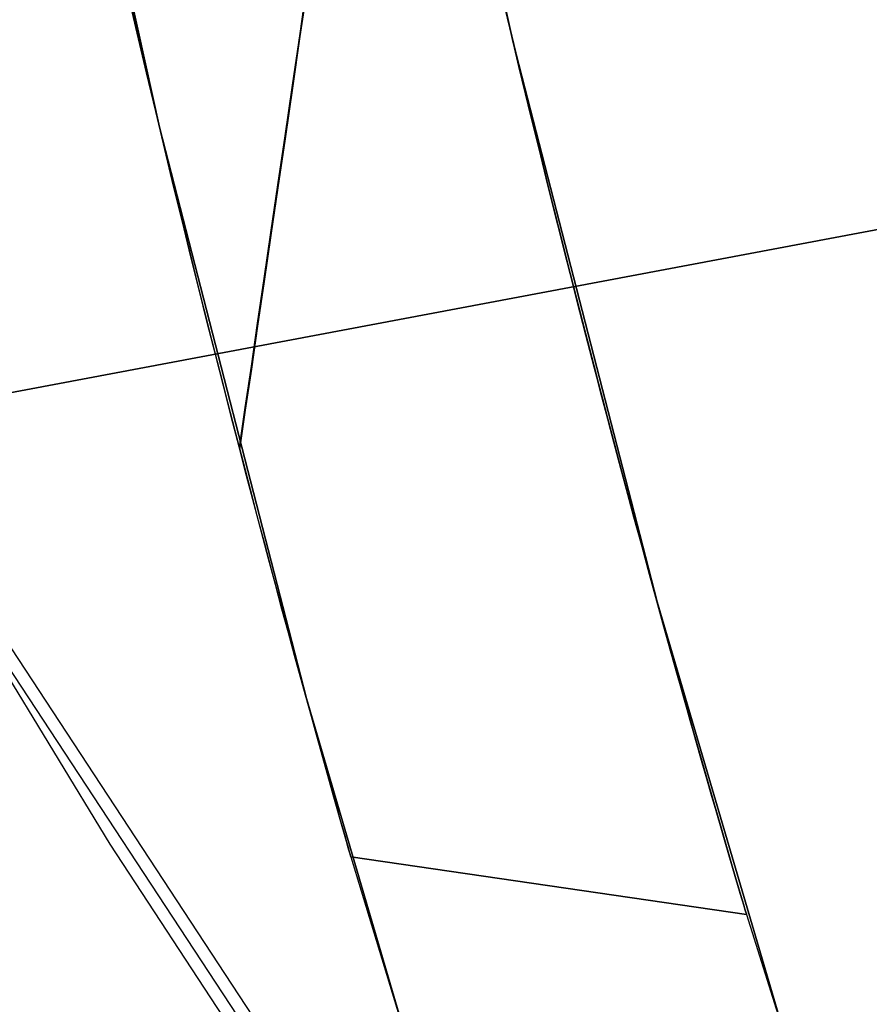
# Model space of a CAD drawing. Header units: millimetres. Extents: x -664 to 605, y -504 to 706.
# Tile 31 of 66: x -158.29 to -154.78, y -19.99 to -15.93. Entities that reach past the tile are written whole.
import ezdxf

# ---------------------------------------------------------------- set-up
doc = ezdxf.new("R2010")
doc.units = ezdxf.units.MM
doc.layers.add('1', color=7, linetype='Continuous')

# ---------------------------------------------------------------- blocks, each defined once
blk = doc.blocks.new('Bloque 05')
at = {"layer": '1', "color": 29, "true_color": 0x4d342b}
for p, q in [((65.2048, -29.0691, 615.05), (67.0401, -26.8547, 614.4956)), ((65.2048, -29.0691, 615.05), (67.0401, -26.8547, 614.4956)), ((66.2586, -27.7302, 623.8872), (64.3476, -29.8798, 624.4408)), ((66.2586, -27.7302, 623.8872), (64.3476, -29.8798, 624.4408)), ((63.8206, -30.5492, 620.0221), (65.7317, -28.3997, 619.4686)), ((63.2937, -31.2187, 615.6035), (65.2048, -29.0691, 615.05)), ((63.2937, -31.2187, 615.6035), (65.2048, -29.0691, 615.05))]:
    blk.add_line(p, q, dxfattribs=at)
blk = doc.blocks.new('Bloque 06')
at = {"layer": '1', "color": 29, "true_color": 0x4d342b}
for p, q in [((48.6736, -21.3707, 613.8297), (67.1466, -27.7222, 613.8297)), ((67.1466, -27.7222, 613.8297), (48.6736, -21.3707, 613.8297))]:
    blk.add_line(p, q, dxfattribs=at)
blk = doc.blocks.new('Bloque 08')
at = {"layer": '1', "color": 250, "true_color": 0x111111}
for p, q in [((64.8819, -23.3336, 595.6649), (64.0379, -25.5592, 595.6649)), ((64.8819, -23.3336, 594.1649), (64.0379, -25.5592, 594.1649)), ((64.0379, -25.5592, 532.927), (64.8819, -23.3336, 532.927)), ((64.8819, -23.3336, 594.1649), (64.0379, -25.5592, 594.1649)), ((64.0379, -25.5592, 598.4648), (64.8819, -23.3336, 598.4648)), ((64.8819, -23.3336, 598.4648), (64.0379, -25.5592, 598.4648)), ((64.0379, -25.5592, 595.6649), (64.8819, -23.3336, 595.6649)), ((64.8819, -23.3336, 597.0649), (64.0379, -25.5592, 597.0649)), ((64.8819, -23.3336, 532.927), (64.0379, -25.5592, 532.927)), ((65.431, -26.1152, 532.927), (66.2934, -23.8413, 532.927)), ((66.2934, -23.8413, 598.4648), (65.431, -26.1152, 598.4648)), ((66.2934, -23.8413, 598.4648), (65.431, -26.1152, 598.4648)), ((66.2934, -23.8413, 532.927), (65.431, -26.1152, 532.927)), ((64.0658, -25.4891, 580.5574), (64.1324, -25.3212, 580.6694)), ((64.1324, -25.3212, 580.6694), (64.0658, -25.4891, 580.5574)), ((64.1273, -25.334, 543.2557), (64.061, -25.5013, 543.3673)), ((64.061, -25.5013, 543.3673), (64.1273, -25.334, 543.2557)), ((64.9103, -25.6614, 543.48), (64.9103, -25.4403, 543.3259)), ((64.9147, -25.4283, 580.5986), (64.9147, -25.6494, 580.4445)), ((64.061, -25.5013, 543.3673), (63.9954, -25.6653, 543.4829)), ((63.9954, -25.6653, 543.4829), (64.061, -25.5013, 543.3673)), ((64.0001, -25.6536, 580.4414), (64.0658, -25.4891, 580.5574)), ((64.0658, -25.4891, 580.5574), (64.0001, -25.6536, 580.4414)), ((64.0379, -25.5592, 595.6649), (63.1175, -27.7543, 595.6649)), ((64.0379, -25.5592, 594.1649), (63.1175, -27.7543, 594.1649)), ((63.1175, -27.7543, 532.927), (64.0379, -25.5592, 532.927)), ((64.0379, -25.5592, 594.1649), (63.1175, -27.7543, 594.1649)), ((63.1175, -27.7543, 598.4648), (64.0379, -25.5592, 598.4648)), ((64.0379, -25.5592, 598.4648), (63.1175, -27.7543, 598.4648)), ((63.1175, -27.7543, 595.6649), (64.0379, -25.5592, 595.6649)), ((64.0379, -25.5592, 597.0649), (63.1175, -27.7543, 597.0649)), ((64.0379, -25.5592, 532.927), (63.1175, -27.7543, 532.927)), ((65.5775, -25.7453, 580.374), (65.6399, -25.5858, 580.49)), ((65.5775, -25.7453, 580.374), (65.6399, -25.5858, 580.49)), ((64.9147, -25.6494, 580.4445), (64.9147, -25.8653, 580.283)), ((63.9954, -25.6653, 543.4829), (63.9308, -25.8258, 543.6021)), ((63.9308, -25.8258, 543.6021), (63.9954, -25.6653, 543.4829)), ((63.9353, -25.8147, 580.3218), (64.0001, -25.6536, 580.4414)), ((64.0001, -25.6536, 580.4414), (63.9353, -25.8147, 580.3218)), ((64.9103, -25.8771, 543.6414), (64.9103, -25.6614, 543.48)), ((65.6099, -25.6624, 543.4808), (65.547, -25.8229, 543.5999)), ((65.6099, -25.6624, 543.4808), (65.547, -25.8229, 543.5999)), ((65.516, -25.9014, 580.2547), (65.5775, -25.7453, 580.374)), ((65.516, -25.9014, 580.2547), (65.5775, -25.7453, 580.374)), ((63.9308, -25.8258, 543.6021), (63.8672, -25.9828, 543.7249)), ((63.8672, -25.9828, 543.7249), (63.9308, -25.8258, 543.6021)), ((63.8715, -25.9722, 580.1986), (63.9353, -25.8147, 580.3218)), ((63.9353, -25.8147, 580.3218), (63.8715, -25.9722, 580.1986)), ((65.547, -25.8229, 543.5999), (65.4849, -25.9797, 543.7225)), ((65.547, -25.8229, 543.5999), (65.4849, -25.9797, 543.7225)), ((64.9103, -26.0873, 543.8101), (64.9103, -25.8771, 543.6414)), ((64.9147, -25.8653, 580.283), (64.9147, -26.0756, 580.1143)), ((65.4555, -26.0539, 580.1321), (65.516, -25.9014, 580.2547)), ((65.4555, -26.0539, 580.1321), (65.516, -25.9014, 580.2547)), ((63.8088, -26.1259, 580.072), (63.8715, -25.9722, 580.1986)), ((63.8715, -25.9722, 580.1986), (63.8088, -26.1259, 580.072)), ((63.8672, -25.9828, 543.7249), (63.8047, -26.136, 543.851)), ((63.8047, -26.136, 543.851), (63.8672, -25.9828, 543.7249)), ((65.4849, -25.9797, 543.7225), (65.424, -26.1329, 543.8484)), ((65.4849, -25.9797, 543.7225), (65.424, -26.1329, 543.8484)), ((65.3961, -26.2026, 580.0065), (65.4555, -26.0539, 580.1321)), ((65.3961, -26.2026, 580.0065), (65.4555, -26.0539, 580.1321)), ((64.9103, -26.2917, 543.9857), (64.9103, -26.0873, 543.8101)), ((64.9147, -26.0756, 580.1143), (64.9147, -26.2801, 579.9387)), ((63.8047, -26.136, 543.851), (63.7433, -26.2853, 543.9802)), ((63.7433, -26.2853, 543.9802), (63.8047, -26.136, 543.851)), ((63.7472, -26.2758, 579.9424), (63.8088, -26.1259, 580.072)), ((63.8088, -26.1259, 580.072), (63.7472, -26.2758, 579.9424)), ((64.4906, -28.3581, 532.927), (65.431, -26.1152, 532.927)), ((65.431, -26.1152, 598.4648), (64.4906, -28.3581, 598.4648)), ((65.431, -26.1152, 598.4648), (64.4906, -28.3581, 598.4648)), ((65.431, -26.1152, 532.927), (64.4906, -28.3581, 532.927)), ((65.424, -26.1329, 543.8484), (65.3642, -26.2821, 543.9774)), ((65.424, -26.1329, 543.8484), (65.3642, -26.2821, 543.9774)), ((65.3379, -26.3475, 579.8781), (65.3961, -26.2026, 580.0065)), ((65.3379, -26.3475, 579.8781), (65.3961, -26.2026, 580.0065)), ((63.7433, -26.2853, 543.9802), (63.6831, -26.4307, 544.1123)), ((63.6831, -26.4307, 544.1123), (63.7433, -26.2853, 543.9802)), ((63.6869, -26.4217, 579.8098), (63.7472, -26.2758, 579.9424)), ((63.7472, -26.2758, 579.9424), (63.6869, -26.4217, 579.8098)), ((64.9103, -26.49, 544.1681), (64.9103, -26.2917, 543.9857)), ((64.9147, -26.2801, 579.9387), (64.9147, -26.4786, 579.7564)), ((65.3642, -26.2821, 543.9774), (65.3055, -26.4275, 544.1093)), ((65.3642, -26.2821, 543.9774), (65.3055, -26.4275, 544.1093)), ((65.2809, -26.4884, 579.747), (65.3379, -26.3475, 579.8781)), ((65.2809, -26.4884, 579.747), (65.3379, -26.3475, 579.8781)), ((63.6279, -26.5635, 579.6745), (63.6869, -26.4217, 579.8098)), ((63.6869, -26.4217, 579.8098), (63.6279, -26.5635, 579.6745)), ((63.6831, -26.4307, 544.1123), (63.6243, -26.572, 544.2472)), ((63.6243, -26.572, 544.2472), (63.6831, -26.4307, 544.1123)), ((65.3055, -26.4275, 544.1093), (65.2482, -26.5687, 544.244)), ((65.3055, -26.4275, 544.1093), (65.2482, -26.5687, 544.244)), ((64.9103, -26.6821, 544.3571), (64.9103, -26.49, 544.1681)), ((64.9147, -26.4786, 579.7564), (64.9147, -26.6708, 579.5674)), ((65.2252, -26.6252, 579.6134), (65.2809, -26.4884, 579.747)), ((65.2252, -26.6252, 579.6134), (65.2809, -26.4884, 579.747)), ((63.6243, -26.572, 544.2472), (63.5669, -26.7091, 544.3846)), ((63.5669, -26.7091, 544.3846), (63.6243, -26.572, 544.2472)), ((63.5703, -26.701, 579.5366), (63.6279, -26.5635, 579.6745)), ((63.6279, -26.5635, 579.6745), (63.5703, -26.701, 579.5366)), ((65.2482, -26.5687, 544.244), (65.1923, -26.7057, 544.3812)), ((65.2482, -26.5687, 544.244), (65.1923, -26.7057, 544.3812)), ((65.172, -26.7551, 579.4804), (65.2252, -26.6252, 579.6134)), ((65.172, -26.7551, 579.4804), (65.2252, -26.6252, 579.6134)), ((63.5173, -26.8268, 579.4044), (63.5703, -26.701, 579.5366)), ((63.5703, -26.701, 579.5366), (63.5173, -26.8268, 579.4044)), ((64.9103, -26.8678, 544.5524), (64.9103, -26.6821, 544.3571)), ((64.9147, -26.6708, 579.5674), (64.9147, -26.8566, 579.3721)), ((65.1923, -26.7057, 544.3812), (65.1407, -26.8313, 544.513)), ((65.1923, -26.7057, 544.3812), (65.1407, -26.8313, 544.513)), ((63.5669, -26.7091, 544.3846), (63.5141, -26.8344, 544.5164)), ((63.5141, -26.8344, 544.5164), (63.5669, -26.7091, 544.3846)), ((65.1193, -26.883, 579.3432), (65.172, -26.7551, 579.4804)), ((65.1193, -26.883, 579.3432), (65.172, -26.7551, 579.4804)), ((63.4648, -26.9507, 579.268), (63.5173, -26.8268, 579.4044)), ((63.5173, -26.8268, 579.4044), (63.4648, -26.9507, 579.268)), ((63.5141, -26.8344, 544.5164), (63.4618, -26.9578, 544.6522)), ((63.4618, -26.9578, 544.6522), (63.5141, -26.8344, 544.5164)), ((64.9103, -27.0467, 544.7539), (64.9103, -26.8678, 544.5524)), ((64.9147, -26.8566, 579.3721), (64.9147, -27.0358, 579.1707)), ((65.1407, -26.8313, 544.513), (65.0896, -26.955, 544.6491)), ((65.1407, -26.8313, 544.513), (65.0896, -26.955, 544.6491)), ((65.0672, -27.0088, 579.2017), (65.1193, -26.883, 579.3432)), ((65.0672, -27.0088, 579.2017), (65.1193, -26.883, 579.3432)), ((63.4618, -26.9578, 544.6522), (63.4101, -27.0792, 544.7922)), ((63.4101, -27.0792, 544.7922), (63.4618, -26.9578, 544.6522)), ((63.413, -27.0724, 579.1276), (63.4648, -26.9507, 579.268)), ((63.4648, -26.9507, 579.268), (63.413, -27.0724, 579.1276)), ((65.0896, -26.955, 544.6491), (65.0391, -27.0767, 544.7892)), ((65.0896, -26.955, 544.6491), (65.0391, -27.0767, 544.7892)), ((65.0159, -27.1323, 579.0562), (65.0672, -27.0088, 579.2017)), ((65.0159, -27.1323, 579.0562), (65.0672, -27.0088, 579.2017)), ((64.9103, -27.2188, 544.9613), (64.9103, -27.0467, 544.7539)), ((64.9147, -27.0358, 579.1707), (64.9147, -27.2081, 578.9634)), ((63.4101, -27.0792, 544.7922), (63.3591, -27.1982, 544.936)), ((63.3591, -27.1982, 544.936), (63.4101, -27.0792, 544.7922)), ((63.3618, -27.1919, 578.9832), (63.413, -27.0724, 579.1276)), ((63.413, -27.0724, 579.1276), (63.3618, -27.1919, 578.9832)), ((65.0391, -27.0767, 544.7892), (64.9892, -27.196, 544.9332)), ((65.0391, -27.0767, 544.7892), (64.9892, -27.196, 544.9332)), ((64.9653, -27.2531, 578.9067), (65.0159, -27.1323, 579.0562)), ((64.9653, -27.2531, 578.9067), (65.0159, -27.1323, 579.0562)), ((63.3115, -27.3089, 578.835), (63.3618, -27.1919, 578.9832)), ((63.3618, -27.1919, 578.9832), (63.3115, -27.3089, 578.835)), ((63.3591, -27.1982, 544.936), (63.309, -27.3148, 545.0837)), ((63.309, -27.3148, 545.0837), (63.3591, -27.1982, 544.936)), ((64.9103, -27.3837, 545.1744), (64.9103, -27.2188, 544.9613)), ((64.9147, -27.2081, 578.9634), (64.9147, -27.3733, 578.7504)), ((64.9892, -27.196, 544.9332), (64.9403, -27.3127, 545.0811)), ((64.9892, -27.196, 544.9332), (64.9403, -27.3127, 545.0811)), ((64.9157, -27.3711, 578.7533), (64.9653, -27.2531, 578.9067)), ((64.9157, -27.3711, 578.7533), (64.9653, -27.2531, 578.9067)), ((63.2621, -27.4231, 578.6831), (63.3115, -27.3089, 578.835)), ((63.3115, -27.3089, 578.835), (63.2621, -27.4231, 578.6831)), ((64.9403, -27.3127, 545.0811), (64.8922, -27.4268, 545.2326)), ((64.9403, -27.3127, 545.0811), (64.8922, -27.4268, 545.2326)), ((63.309, -27.3148, 545.0837), (63.2597, -27.4286, 545.2351)), ((63.2597, -27.4286, 545.2351), (63.309, -27.3148, 545.0837)), ((64.8671, -27.486, 578.5962), (64.9157, -27.3711, 578.7533)), ((64.8671, -27.486, 578.5962), (64.9157, -27.3711, 578.7533)), ((63.2597, -27.4286, 545.2351), (63.2116, -27.5395, 545.3901)), ((63.2116, -27.5395, 545.3901), (63.2597, -27.4286, 545.2351)), ((63.2138, -27.5344, 578.5275), (63.2621, -27.4231, 578.6831)), ((63.2621, -27.4231, 578.6831), (63.2138, -27.5344, 578.5275)), ((64.8922, -27.4268, 545.2326), (64.8451, -27.5379, 545.3878)), ((64.8922, -27.4268, 545.2326), (64.8451, -27.5379, 545.3878)), ((64.8197, -27.5977, 578.4354), (64.8671, -27.486, 578.5962)), ((64.8197, -27.5977, 578.4354), (64.8671, -27.486, 578.5962)), ((63.2116, -27.5395, 545.3901), (63.1645, -27.6472, 545.5486)), ((63.1645, -27.6472, 545.5486), (63.2116, -27.5395, 545.3901)), ((63.1666, -27.6425, 578.3685), (63.2138, -27.5344, 578.5275)), ((63.2138, -27.5344, 578.5275), (63.1666, -27.6425, 578.3685)), ((64.8451, -27.5379, 545.3878), (64.7992, -27.6458, 545.5465)), ((64.8451, -27.5379, 545.3878), (64.7992, -27.6458, 545.5465)), ((64.7735, -27.7059, 578.2712), (64.8197, -27.5977, 578.4354)), ((64.7735, -27.7059, 578.2712), (64.8197, -27.5977, 578.4354)), ((63.1645, -27.6472, 545.5486), (63.1187, -27.7516, 545.7105)), ((63.1187, -27.7516, 545.7105), (63.1645, -27.6472, 545.5486)), ((63.1206, -27.7472, 578.206), (63.1666, -27.6425, 578.3685)), ((63.1666, -27.6425, 578.3685), (63.1206, -27.7472, 578.206)), ((64.7992, -27.6458, 545.5465), (64.7545, -27.7503, 545.7086)), ((64.7992, -27.6458, 545.5465), (64.7545, -27.7503, 545.7086)), ((64.7287, -27.8104, 578.1035), (64.7735, -27.7059, 578.2712)), ((64.7287, -27.8104, 578.1035), (64.7735, -27.7059, 578.2712)), ((63.1175, -27.7543, 595.6649), (62.1219, -29.9164, 595.6649)), ((63.1175, -27.7543, 594.1649), (62.1219, -29.9164, 594.1649)), ((62.1219, -29.9164, 532.927), (63.1175, -27.7543, 532.927)), ((63.1175, -27.7543, 594.1649), (62.1219, -29.9164, 594.1649)), ((62.1219, -29.9164, 598.4648), (63.1175, -27.7543, 598.4648)), ((63.1175, -27.7543, 598.4648), (62.1219, -29.9164, 598.4648)), ((62.1219, -29.9164, 595.6649), (63.1175, -27.7543, 595.6649)), ((63.1175, -27.7543, 597.0649), (62.1219, -29.9164, 597.0649)), ((63.1175, -27.7543, 532.927), (62.1219, -29.9164, 532.927)), ((63.1187, -27.7516, 545.7105), (63.0743, -27.8524, 545.8757)), ((63.0743, -27.8524, 545.8757), (63.1187, -27.7516, 545.7105)), ((63.076, -27.8485, 578.0403), (63.1206, -27.7472, 578.206)), ((63.1206, -27.7472, 578.206), (63.076, -27.8485, 578.0403)), ((64.7545, -27.7503, 545.7086), (64.7111, -27.8514, 545.8738)), ((64.7545, -27.7503, 545.7086), (64.7111, -27.8514, 545.8738)), ((64.6853, -27.9112, 577.9327), (64.7287, -27.8104, 578.1035)), ((64.6853, -27.9112, 577.9327), (64.7287, -27.8104, 578.1035)), ((63.0743, -27.8524, 545.8757), (63.0313, -27.9497, 546.0438)), ((63.0313, -27.9497, 546.0438), (63.0743, -27.8524, 545.8757)), ((63.0329, -27.946, 577.8715), (63.076, -27.8485, 578.0403)), ((63.076, -27.8485, 578.0403), (63.0329, -27.946, 577.8715)), ((64.7111, -27.8514, 545.8738), (64.6691, -27.9487, 546.0422)), ((64.7111, -27.8514, 545.8738), (64.6691, -27.9487, 546.0422)), ((64.6434, -28.0081, 577.7589), (64.6853, -27.9112, 577.9327)), ((64.6434, -28.0081, 577.7589), (64.6853, -27.9112, 577.9327)), ((63.0313, -27.9497, 546.0438), (62.9897, -28.0431, 546.2149)), ((62.9897, -28.0431, 546.2149), (63.0313, -27.9497, 546.0438)), ((62.9912, -28.0398, 577.6998), (63.0329, -27.946, 577.8715)), ((63.0329, -27.946, 577.8715), (62.9912, -28.0398, 577.6998)), ((64.6691, -27.9487, 546.0422), (64.6286, -28.0423, 546.2134)), ((64.6691, -27.9487, 546.0422), (64.6286, -28.0423, 546.2134)), ((62.9897, -28.0431, 546.2149), (62.9498, -28.1327, 546.3887)), ((62.9498, -28.1327, 546.3887), (62.9897, -28.0431, 546.2149)), ((62.9511, -28.1297, 577.5254), (62.9912, -28.0398, 577.6998)), ((62.9912, -28.0398, 577.6998), (62.9511, -28.1297, 577.5254)), ((64.6286, -28.0423, 546.2134), (64.5896, -28.132, 546.3873)), ((64.6286, -28.0423, 546.2134), (64.5896, -28.132, 546.3873)), ((64.6031, -28.101, 577.5823), (64.6434, -28.0081, 577.7589)), ((64.6031, -28.101, 577.5823), (64.6434, -28.0081, 577.7589)), ((64.5645, -28.1896, 577.4029), (64.6031, -28.101, 577.5823)), ((64.5645, -28.1896, 577.4029), (64.6031, -28.101, 577.5823)), ((62.9498, -28.1327, 546.3887), (62.9115, -28.2181, 546.565)), ((62.9115, -28.2181, 546.565), (62.9498, -28.1327, 546.3887)), ((62.9127, -28.2155, 577.3485), (62.9511, -28.1297, 577.5254)), ((62.9511, -28.1297, 577.5254), (62.9127, -28.2155, 577.3485)), ((64.5896, -28.132, 546.3873), (64.5523, -28.2176, 546.5638)), ((64.5896, -28.132, 546.3873), (64.5523, -28.2176, 546.5638)), ((64.5276, -28.2739, 577.2211), (64.5645, -28.1896, 577.4029)), ((64.5276, -28.2739, 577.2211), (64.5645, -28.1896, 577.4029)), ((62.9115, -28.2181, 546.565), (62.875, -28.2994, 546.7438)), ((62.875, -28.2994, 546.7438), (62.9115, -28.2181, 546.565)), ((62.8761, -28.297, 577.1691), (62.9127, -28.2155, 577.3485)), ((62.9127, -28.2155, 577.3485), (62.8761, -28.297, 577.1691)), ((64.5523, -28.2176, 546.5638), (64.5166, -28.299, 546.7427)), ((64.5523, -28.2176, 546.5638), (64.5166, -28.299, 546.7427)), ((64.4925, -28.3538, 577.037), (64.5276, -28.2739, 577.2211)), ((64.4925, -28.3538, 577.037), (64.5276, -28.2739, 577.2211)), ((62.875, -28.2994, 546.7438), (62.8403, -28.3764, 546.9247)), ((62.8403, -28.3764, 546.9247), (62.875, -28.2994, 546.7438)), ((62.8413, -28.3743, 576.9875), (62.8761, -28.297, 577.1691)), ((62.8761, -28.297, 577.1691), (62.8413, -28.3743, 576.9875)), ((64.5166, -28.299, 546.7427), (64.4828, -28.376, 546.9238)), ((64.5166, -28.299, 546.7427), (64.4828, -28.376, 546.9238)), ((63.4734, -30.5672, 532.927), (64.4906, -28.3581, 532.927)), ((64.4906, -28.3581, 598.4648), (63.4734, -30.5672, 598.4648)), ((64.4906, -28.3581, 598.4648), (63.4734, -30.5672, 598.4648)), ((64.4906, -28.3581, 532.927), (63.4734, -30.5672, 532.927)), ((64.4594, -28.429, 576.8507), (64.4925, -28.3538, 577.037)), ((64.4594, -28.429, 576.8507), (64.4925, -28.3538, 577.037)), ((62.8403, -28.3764, 546.9247), (62.8075, -28.449, 547.1078)), ((62.8075, -28.449, 547.1078), (62.8403, -28.3764, 546.9247)), ((62.8083, -28.4471, 576.8038), (62.8413, -28.3743, 576.9875)), ((62.8413, -28.3743, 576.9875), (62.8083, -28.4471, 576.8038)), ((64.4828, -28.376, 546.9238), (64.4507, -28.4487, 547.107)), ((64.4828, -28.376, 546.9238), (64.4507, -28.4487, 547.107)), ((62.8075, -28.449, 547.1078), (62.7766, -28.5171, 547.2928)), ((62.7766, -28.5171, 547.2928), (62.8075, -28.449, 547.1078)), ((62.7774, -28.5154, 576.6182), (62.8083, -28.4471, 576.8038)), ((62.8083, -28.4471, 576.8038), (62.7774, -28.5154, 576.6182)), ((64.4507, -28.4487, 547.107), (64.4206, -28.5168, 547.292)), ((64.4507, -28.4487, 547.107), (64.4206, -28.5168, 547.292)), ((64.4282, -28.4996, 576.6623), (64.4594, -28.429, 576.8507)), ((64.4282, -28.4996, 576.6623), (64.4594, -28.429, 576.8507)), ((62.7766, -28.5171, 547.2928), (62.7477, -28.5806, 547.4794)), ((62.7477, -28.5806, 547.4794), (62.7766, -28.5171, 547.2928)), ((62.7484, -28.5792, 576.4308), (62.7774, -28.5154, 576.6182)), ((62.7774, -28.5154, 576.6182), (62.7484, -28.5792, 576.4308)), ((64.4206, -28.5168, 547.292), (64.3925, -28.5804, 547.4788)), ((64.4206, -28.5168, 547.292), (64.3925, -28.5804, 547.4788)), ((64.399, -28.5655, 576.4722), (64.4282, -28.4996, 576.6623)), ((64.399, -28.5655, 576.4722), (64.4282, -28.4996, 576.6623)), ((64.3719, -28.6267, 576.2805), (64.399, -28.5655, 576.4722)), ((64.3719, -28.6267, 576.2805), (64.399, -28.5655, 576.4722)), ((62.7477, -28.5806, 547.4794), (62.7208, -28.6395, 547.6676)), ((62.7208, -28.6395, 547.6676), (62.7477, -28.5806, 547.4794)), ((62.7214, -28.6383, 576.242), (62.7484, -28.5792, 576.4308)), ((62.7484, -28.5792, 576.4308), (62.7214, -28.6383, 576.242)), ((64.3925, -28.5804, 547.4788), (64.3662, -28.6394, 547.6671)), ((64.3925, -28.5804, 547.4788), (64.3662, -28.6394, 547.6671)), ((62.7208, -28.6395, 547.6676), (62.696, -28.6938, 547.8571)), ((62.696, -28.6938, 547.8571), (62.7208, -28.6395, 547.6676)), ((62.6965, -28.6928, 576.0518), (62.7214, -28.6383, 576.242)), ((62.7214, -28.6383, 576.242), (62.6965, -28.6928, 576.0518)), ((64.3662, -28.6394, 547.6671), (64.342, -28.6937, 547.8567)), ((64.3662, -28.6394, 547.6671), (64.342, -28.6937, 547.8567)), ((64.3468, -28.683, 576.0874), (64.3719, -28.6267, 576.2805)), ((64.3468, -28.683, 576.0874), (64.3719, -28.6267, 576.2805)), ((62.696, -28.6938, 547.8571), (62.6733, -28.7434, 548.0477)), ((62.6733, -28.7434, 548.0477), (62.696, -28.6938, 547.8571)), ((62.6737, -28.7426, 575.8606), (62.6965, -28.6928, 576.0518)), ((62.6965, -28.6928, 576.0518), (62.6737, -28.7426, 575.8606)), ((64.342, -28.6937, 547.8567), (64.3199, -28.7433, 548.0474)), ((64.342, -28.6937, 547.8567), (64.3199, -28.7433, 548.0474)), ((64.3238, -28.7345, 575.8931), (64.3468, -28.683, 576.0874)), ((64.3238, -28.7345, 575.8931), (64.3468, -28.683, 576.0874)), ((64.303, -28.781, 575.6979), (64.3238, -28.7345, 575.8931)), ((64.303, -28.781, 575.6979), (64.3238, -28.7345, 575.8931)), ((62.6733, -28.7434, 548.0477), (62.6527, -28.7882, 548.2391)), ((62.6527, -28.7882, 548.2391), (62.6733, -28.7434, 548.0477)), ((62.653, -28.7875, 575.6685), (62.6737, -28.7426, 575.8606)), ((62.6737, -28.7426, 575.8606), (62.653, -28.7875, 575.6685)), ((64.3199, -28.7433, 548.0474), (64.2998, -28.7881, 548.2389)), ((64.3199, -28.7433, 548.0474), (64.2998, -28.7881, 548.2389)), ((62.6527, -28.7882, 548.2391), (62.6343, -28.8282, 548.4313)), ((62.6343, -28.8282, 548.4313), (62.6527, -28.7882, 548.2391)), ((62.6346, -28.8277, 575.4757), (62.653, -28.7875, 575.6685)), ((62.653, -28.7875, 575.6685), (62.6346, -28.8277, 575.4757)), ((64.2998, -28.7881, 548.2389), (64.2819, -28.8282, 548.4311)), ((64.2998, -28.7881, 548.2389), (64.2819, -28.8282, 548.4311)), ((64.2844, -28.8225, 575.502), (64.303, -28.781, 575.6979)), ((64.2844, -28.8225, 575.502), (64.303, -28.781, 575.6979)), ((62.6343, -28.8282, 548.4313), (62.6181, -28.8633, 548.6238)), ((62.6181, -28.8633, 548.6238), (62.6343, -28.8282, 548.4313)), ((62.6183, -28.8629, 575.2824), (62.6346, -28.8277, 575.4757)), ((62.6346, -28.8277, 575.4757), (62.6183, -28.8629, 575.2824)), ((64.2819, -28.8282, 548.4311), (64.2661, -28.8633, 548.6237)), ((64.2819, -28.8282, 548.4311), (64.2661, -28.8633, 548.6237)), ((64.2681, -28.859, 575.3055), (64.2844, -28.8225, 575.502)), ((64.2681, -28.859, 575.3055), (64.2844, -28.8225, 575.502)), ((62.6042, -28.8937, 548.8166), (62.5924, -28.9192, 549.0094)), ((62.5924, -28.9192, 549.0094), (62.6042, -28.8937, 548.8166)), ((62.5925, -28.919, 574.8955), (62.6043, -28.8934, 575.089)), ((62.6043, -28.8934, 575.089), (62.5925, -28.919, 574.8955)), ((62.6181, -28.8633, 548.6238), (62.6042, -28.8937, 548.8166)), ((62.6042, -28.8937, 548.8166), (62.6181, -28.8633, 548.6238)), ((62.6043, -28.8934, 575.089), (62.6183, -28.8629, 575.2824)), ((62.6183, -28.8629, 575.2824), (62.6043, -28.8934, 575.089)), ((64.2525, -28.8936, 548.8165), (64.241, -28.9192, 549.0093)), ((64.2525, -28.8936, 548.8165), (64.241, -28.9192, 549.0093)), ((64.242, -28.9169, 574.9121), (64.2539, -28.8904, 575.1089)), ((64.242, -28.9169, 574.9121), (64.2539, -28.8904, 575.1089)), ((64.2661, -28.8633, 548.6237), (64.2525, -28.8936, 548.8165)), ((64.2661, -28.8633, 548.6237), (64.2525, -28.8936, 548.8165)), ((64.2539, -28.8904, 575.1089), (64.2681, -28.859, 575.3055)), ((64.2539, -28.8904, 575.1089), (64.2681, -28.859, 575.3055)), ((62.5828, -28.9398, 574.7023), (62.5925, -28.919, 574.8955)), ((62.5925, -28.919, 574.8955), (62.5828, -28.9398, 574.7023)), ((62.5924, -28.9192, 549.0094), (62.5828, -28.94, 549.2019)), ((62.5828, -28.94, 549.2019), (62.5924, -28.9192, 549.0094)), ((64.241, -28.9192, 549.0093), (64.2317, -28.94, 549.2019)), ((64.241, -28.9192, 549.0093), (64.2317, -28.94, 549.2019)), ((64.2323, -28.9385, 574.7157), (64.242, -28.9169, 574.9121)), ((64.2323, -28.9385, 574.7157), (64.242, -28.9169, 574.9121)), ((62.5658, -28.9766, 563.5459), (61.5933, -30.9901, 563.5459)), ((62.5658, -28.9766, 573.9367), (62.5669, -28.9743, 574.1266)), ((62.5669, -28.9743, 549.7756), (62.5658, -28.9766, 549.9648)), ((62.5658, -28.9766, 549.9648), (62.5669, -28.9743, 549.7756)), ((62.5669, -28.9743, 574.1266), (62.5658, -28.9766, 573.9367)), ((62.5658, -28.9766, 549.9648), (62.5658, -28.9766, 573.9367)), ((64.2151, -28.9766, 549.9648), (62.5658, -28.9766, 549.9648)), ((64.2151, -28.9766, 573.9367), (62.5658, -28.9766, 573.9367)), ((62.5658, -28.9766, 549.9648), (64.2151, -28.9766, 549.9648)), ((62.5658, -28.9766, 573.9367), (62.5658, -28.9766, 549.9648)), ((64.2151, -28.9766, 561.9508), (62.5658, -28.9766, 561.9508)), ((62.5658, -28.9766, 573.9367), (64.2151, -28.9766, 573.9367)), ((62.5669, -28.9743, 574.1266), (62.5701, -28.9674, 574.3176)), ((62.5701, -28.9674, 574.3176), (62.5669, -28.9743, 574.1266)), ((62.5701, -28.9675, 549.5853), (62.5669, -28.9743, 549.7756)), ((62.5669, -28.9743, 549.7756), (62.5701, -28.9675, 549.5853)), ((62.5701, -28.9674, 574.3176), (62.5754, -28.956, 574.5096)), ((62.5753, -28.956, 549.3939), (62.5701, -28.9675, 549.5853)), ((62.5701, -28.9675, 549.5853), (62.5753, -28.956, 549.3939)), ((62.5754, -28.956, 574.5096), (62.5701, -28.9674, 574.3176)), ((62.5828, -28.94, 549.2019), (62.5753, -28.956, 549.3939)), ((62.5753, -28.956, 549.3939), (62.5828, -28.94, 549.2019)), ((62.5754, -28.956, 574.5096), (62.5828, -28.9398, 574.7023)), ((62.5828, -28.9398, 574.7023), (62.5754, -28.956, 574.5096)), ((64.2151, -28.9766, 565.6959), (63.1908, -31.1473, 565.6959)), ((63.3905, -28.9766, 573.9367), (63.3905, -28.9766, 549.9648)), ((64.2151, -28.9766, 573.9367), (64.2162, -28.9742, 574.1299)), ((64.2151, -28.9766, 573.9367), (64.2162, -28.9742, 574.1299)), ((64.2162, -28.9743, 549.7756), (64.2151, -28.9766, 549.9648)), ((64.2162, -28.9743, 549.7756), (64.2151, -28.9766, 549.9648)), ((64.2151, -28.9766, 549.9648), (64.2151, -28.9766, 573.9367)), ((64.2151, -28.9766, 549.9648), (64.2151, -28.9766, 573.9367)), ((64.2162, -28.9742, 574.1299), (64.2194, -28.9671, 574.3243)), ((64.2162, -28.9742, 574.1299), (64.2194, -28.9671, 574.3243)), ((64.2192, -28.9675, 549.5853), (64.2162, -28.9743, 549.7756)), ((64.2192, -28.9675, 549.5853), (64.2162, -28.9743, 549.7756)), ((64.2244, -28.956, 549.3939), (64.2192, -28.9675, 549.5853)), ((64.2244, -28.956, 549.3939), (64.2192, -28.9675, 549.5853)), ((64.2194, -28.9671, 574.3243), (64.2248, -28.9552, 574.5196)), ((64.2194, -28.9671, 574.3243), (64.2248, -28.9552, 574.5196)), ((64.2317, -28.94, 549.2019), (64.2244, -28.956, 549.3939)), ((64.2317, -28.94, 549.2019), (64.2244, -28.956, 549.3939)), ((64.2248, -28.9552, 574.5196), (64.2323, -28.9385, 574.7157)), ((64.2248, -28.9552, 574.5196), (64.2323, -28.9385, 574.7157))]:
    blk.add_line(p, q, dxfattribs=at)
blk = doc.blocks.new('33451_ 33451WP_ - FAN-464261-_3D_')
at = {"layer": '1', "color": 250, "true_color": 0x111111}
blk.add_blockref('Bloque 08', (0, 0), dxfattribs=at)
at = {"layer": '1', "color": 29, "true_color": 0x4d342b}
for name in ['Bloque 06', 'Bloque 05']:
    blk.add_blockref(name, (0, 0), dxfattribs=at)
blk = doc.blocks.new('Product')
at = {"layer": '1'}
blk.add_blockref('33451_ 33451WP_ - FAN-464261-_3D_', (0, 0), dxfattribs=at)

msp = doc.modelspace()

# ---------------------------------------------------------------- block references
at = {"layer": '1', "extrusion": (0, 0, -1), "rotation": 8.321257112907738}
msp.add_blockref('Product', (89.1881, 0, -639.2), dxfattribs=at)

doc.saveas('drawing.dxf')
